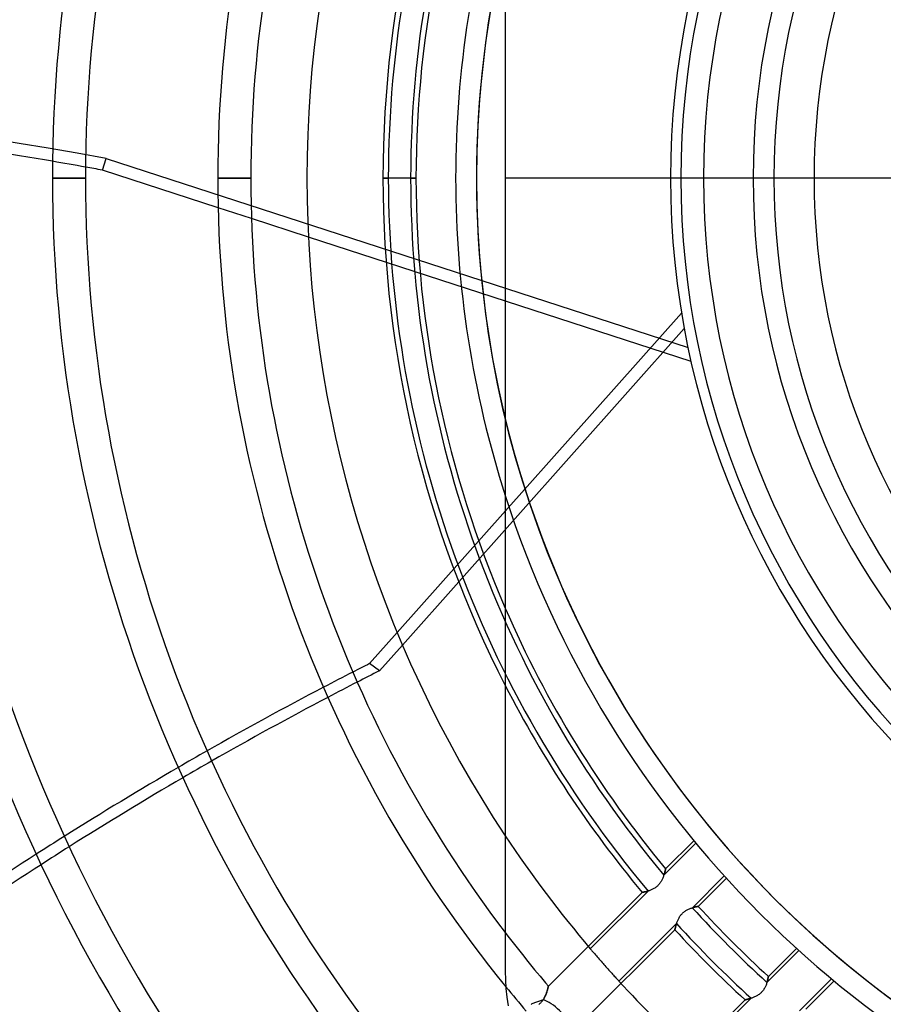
# Model space of a CAD drawing. Header units: millimetres. Extents: x -215 to 215, y -215 to 215.
# Tile 32 of 57: x -71 to -29, y -40 to 8. Entities that reach past the tile are written whole.
import ezdxf

# ---------------------------------------------------------------- set-up
doc = ezdxf.new("R2010")
doc.units = ezdxf.units.MM
doc.layers.add('MAIN-1', color=7, linetype='Continuous')
doc.layers.add('MAIN-2', color=7, linetype='Continuous')

msp = doc.modelspace()

# ---------------------------------------------------------------- linework, layer by layer
at = {"layer": 'MAIN-1'}
for p, q in [((-47.55, 38.04), (-47.55, 0)), ((-61.323, -1.417), (-66.871, 0.385)), ((-47.55, 0), (-47.55, -38.04)), ((-67.679, 0), (-69.264, 0)), ((-59.755, 0), (-61.339, 0)), ((-51.83, 0), (-53.414, 0)), ((47.55, 0), (-47.55, 0)), ((-56.99, -2.825), (-59.723, -1.937)), ((-52.733, -21.795), (-54.062, -23.287)), ((-52.482, -22.393), (-53.586, -23.633)), ((-53.586, -23.633), (-54.062, -23.287)), ((-47.55, -38.04), (-47.541, -38.452)), ((-47.541, -38.452), (-47.514, -38.868)), ((-47.514, -38.868), (-47.468, -39.287)), ((-47.468, -39.287), (-47.403, -39.708))]:
    msp.add_line(p, q, dxfattribs=at)
for radius, start, end in [(85.115, 138.20258, 180.00002), (83.529, 138.11623, 180.00002), (77.189, 138.53174, 180.00002), (75.605, 138.43829, 180.00002), (69.264, 138.93642, 180.00002), (67.68, 138.83443, 180.00002), (61.34, 140.77911, 180.00002), (59.755, 142.72671, 180.00002), (57.06, 146.4427, 180), (53.414, 152.8993, 180), (51.83, 156.5534, 180), (49.928, 162.2472, 180), (48.928, 166.372, 193.628), (85.115, 179.99998, 221.79742), (77.189, 179.99998, 221.46826), (69.264, 179.99998, 221.06358), (61.34, 179.99998, 219.22089), (53.414, 180, 207.1007), (83.529, 180.00002, 221.88377), (75.605, 180.00002, 221.56171), (67.68, 180.00002, 221.16557), (59.755, 180.00002, 217.27329), (57.06, 180, 213.5573), (51.83, 180, 203.4466), (49.928, 180, 197.7528)]:
    msp.add_arc((0, 0), radius, start, end, dxfattribs=at)
for centre, major_axis, start_param, end_param in [((-82.154, -133.02), (156.772, -50.938), 1.748214, 1.787297), ((-82.154, -133.02), (156.772, -50.938), 1.73342, 1.738417), ((-14.964, -160.968), (-96.891, -133.358), -2.13685, -2.131151), ((-14.488, -161.313), (96.891, 133.358), 1.004743, 1.012344), ((-14.964, -160.968), (-96.891, -133.358), -2.121013, -2.08058), ((-14.488, -161.313), (96.891, 133.358), 1.022474, 1.062872), ((-14.964, -160.968), (-96.891, -133.358), -2.070498, -2.030254), ((-14.488, -161.313), (96.891, 133.358), 1.072945, 1.11315), ((-14.964, -160.968), (-96.891, -133.358), -2.020211, -1.980102), ((-14.488, -161.313), (96.891, 133.358), 1.123183, 1.16325)]:
    msp.add_ellipse(centre, major_axis=major_axis, ratio=0.809017, start_param=start_param, end_param=end_param, dxfattribs=at)
at = {"layer": 'MAIN-2'}
for p, q in [((-66.871, 0.385), (-66.689, 0.944)), ((-66.689, 0.944), (-38.784, -8.123)), ((-49.928, 0), (-49.928, 0)), ((-49.928, 0), (-49.928, 0)), ((-38.04, 0), (-38.04, 0)), ((-69.264, 0), (-67.679, 0)), ((-61.339, 0), (-59.755, 0)), ((-57.06, 0), (-57.06, 0)), ((-53.414, 0), (-53.157, 0)), ((-52.087, 0), (-51.83, 0)), ((-39.625, 0), (-39.625, 0)), ((-39.625, 0), (-39.625, 0)), ((-35.662, 0), (-35.662, 0)), ((-59.723, -1.937), (-61.323, -1.417)), ((-38.638, -8.788), (-56.99, -2.825)), ((-39.093, -6.471), (-52.733, -21.795)), ((-38.964, -7.206), (-52.482, -22.393)), ((-38.408, -31.9), (-39.941, -33.433)), ((-38.506, -31.781), (-39.857, -33.132)), ((-39.966, -33.505), (-39.979, -33.537)), ((-39.954, -33.472), (-39.966, -33.505)), ((-39.943, -33.441), (-39.954, -33.472)), ((-39.933, -33.41), (-39.943, -33.441)), ((-39.941, -33.433), (-39.932, -33.407)), ((-39.923, -33.381), (-39.933, -33.41)), ((-39.932, -33.407), (-39.923, -33.381)), ((-39.915, -33.352), (-39.923, -33.381)), ((-39.923, -33.381), (-39.916, -33.356)), ((-39.916, -33.356), (-39.908, -33.331)), ((-39.907, -33.325), (-39.915, -33.352)), ((-39.908, -33.331), (-39.902, -33.308)), ((-39.899, -33.299), (-39.907, -33.325)), ((-39.902, -33.308), (-39.895, -33.286)), ((-39.892, -33.274), (-39.899, -33.299)), ((-39.895, -33.286), (-39.89, -33.265)), ((-39.886, -33.251), (-39.892, -33.274)), ((-39.89, -33.265), (-39.884, -33.245)), ((-39.881, -33.23), (-39.886, -33.251)), ((-39.884, -33.245), (-39.88, -33.226)), ((-39.876, -33.21), (-39.881, -33.23)), ((-39.88, -33.226), (-39.875, -33.209)), ((-39.871, -33.193), (-39.876, -33.21)), ((-39.875, -33.209), (-39.871, -33.194)), ((-39.867, -33.177), (-39.871, -33.193)), ((-39.871, -33.194), (-39.868, -33.18)), ((-39.868, -33.18), (-39.865, -33.167)), ((-39.864, -33.164), (-39.867, -33.177)), ((-39.865, -33.167), (-39.862, -33.157)), ((-39.861, -33.152), (-39.864, -33.164)), ((-39.862, -33.157), (-39.86, -33.148)), ((-39.859, -33.144), (-39.861, -33.152)), ((-39.86, -33.148), (-39.859, -33.141)), ((-39.859, -33.141), (-39.858, -33.136)), ((-39.858, -33.137), (-39.859, -33.144)), ((-39.858, -33.136), (-39.857, -33.133)), ((-39.857, -33.133), (-39.858, -33.137)), ((-39.857, -33.133), (-39.857, -33.132)), ((-39.857, -33.132), (-39.857, -33.133)), ((-38.577, -34.998), (-37.048, -33.469)), ((-40.285, -33.983), (-40.317, -34.009)), ((-40.255, -33.957), (-40.285, -33.983)), ((-40.226, -33.929), (-40.255, -33.957)), ((-40.198, -33.9), (-40.226, -33.929)), ((-40.171, -33.87), (-40.198, -33.9)), ((-40.146, -33.838), (-40.171, -33.87)), ((-40.122, -33.806), (-40.146, -33.838)), ((-40.099, -33.773), (-40.122, -33.806)), ((-40.078, -33.739), (-40.099, -33.773)), ((-40.059, -33.705), (-40.078, -33.739)), ((-40.04, -33.671), (-40.059, -33.705)), ((-40.023, -33.637), (-40.04, -33.671)), ((-40.007, -33.604), (-40.023, -33.637)), ((-39.993, -33.57), (-40.007, -33.604)), ((-39.979, -33.537), (-39.993, -33.57)), ((-38.292, -34.929), (-36.945, -33.583)), ((-40.982, -34.258), (-45.481, -38.757)), ((-40.701, -34.193), (-43.47, -36.962)), ((-40.981, -34.257), (-40.982, -34.258)), ((-40.982, -34.258), (-40.981, -34.257)), ((-40.977, -34.257), (-40.981, -34.257)), ((-40.981, -34.257), (-40.978, -34.257)), ((-40.978, -34.257), (-40.974, -34.256)), ((-40.971, -34.256), (-40.977, -34.257)), ((-40.974, -34.256), (-40.968, -34.255)), ((-40.963, -34.254), (-40.971, -34.256)), ((-40.968, -34.255), (-40.96, -34.254)), ((-40.952, -34.252), (-40.963, -34.254)), ((-40.96, -34.254), (-40.95, -34.252)), ((-40.939, -34.25), (-40.952, -34.252)), ((-40.95, -34.252), (-40.939, -34.25)), ((-40.924, -34.247), (-40.939, -34.25)), ((-40.939, -34.25), (-40.926, -34.247)), ((-40.926, -34.247), (-40.912, -34.245)), ((-40.907, -34.244), (-40.924, -34.247)), ((-40.912, -34.245), (-40.896, -34.241)), ((-40.888, -34.24), (-40.907, -34.244)), ((-40.896, -34.241), (-40.879, -34.238)), ((-40.867, -34.235), (-40.888, -34.24)), ((-40.879, -34.238), (-40.86, -34.234)), ((-40.845, -34.231), (-40.867, -34.235)), ((-40.86, -34.234), (-40.841, -34.23)), ((-40.821, -34.225), (-40.845, -34.231)), ((-40.841, -34.23), (-40.82, -34.225)), ((-40.795, -34.219), (-40.821, -34.225)), ((-40.82, -34.225), (-40.798, -34.219)), ((-40.798, -34.219), (-40.775, -34.214)), ((-40.768, -34.212), (-40.795, -34.219)), ((-40.775, -34.214), (-40.751, -34.207)), ((-40.74, -34.204), (-40.768, -34.212)), ((-40.751, -34.207), (-40.726, -34.2)), ((-40.711, -34.196), (-40.74, -34.204)), ((-40.726, -34.2), (-40.701, -34.193)), ((-40.68, -34.187), (-40.711, -34.196)), ((-40.649, -34.177), (-40.68, -34.187)), ((-40.617, -34.166), (-40.649, -34.177)), ((-40.584, -34.154), (-40.617, -34.166)), ((-40.551, -34.14), (-40.584, -34.154)), ((-40.518, -34.126), (-40.551, -34.14)), ((-40.484, -34.11), (-40.518, -34.126)), ((-40.45, -34.093), (-40.484, -34.11)), ((-40.416, -34.074), (-40.45, -34.093)), ((-40.383, -34.054), (-40.416, -34.074)), ((-40.35, -34.032), (-40.383, -34.054)), ((-40.317, -34.009), (-40.35, -34.032)), ((-38.406, -34.953), (-38.385, -34.948)), ((-38.379, -34.947), (-38.397, -34.951)), ((-38.385, -34.948), (-38.366, -34.944)), ((-38.363, -34.943), (-38.379, -34.947)), ((-38.366, -34.944), (-38.349, -34.941)), ((-38.349, -34.94), (-38.363, -34.943)), ((-38.349, -34.941), (-38.334, -34.937)), ((-38.335, -34.938), (-38.349, -34.94)), ((-38.324, -34.935), (-38.335, -34.938)), ((-38.334, -34.937), (-38.322, -34.935)), ((-38.314, -34.934), (-38.324, -34.935)), ((-38.322, -34.935), (-38.311, -34.933)), ((-38.306, -34.932), (-38.314, -34.934)), ((-38.311, -34.933), (-38.303, -34.931)), ((-38.3, -34.931), (-38.306, -34.932)), ((-38.303, -34.931), (-38.296, -34.93)), ((-38.295, -34.93), (-38.3, -34.931)), ((-38.296, -34.93), (-38.293, -34.929)), ((-38.292, -34.929), (-38.295, -34.93)), ((-38.293, -34.929), (-38.292, -34.929)), ((-38.292, -34.929), (-38.292, -34.929)), ((-39.192, -35.439), (-39.171, -35.406)), ((-39.171, -35.406), (-39.149, -35.374)), ((-39.149, -35.374), (-39.124, -35.342)), ((-39.124, -35.342), (-39.099, -35.312)), ((-39.099, -35.312), (-39.072, -35.282)), ((-39.072, -35.282), (-39.044, -35.254)), ((-39.044, -35.254), (-39.015, -35.227)), ((-39.015, -35.227), (-38.984, -35.201)), ((-38.984, -35.201), (-38.952, -35.177)), ((-38.952, -35.177), (-38.92, -35.154)), ((-38.92, -35.154), (-38.887, -35.133)), ((-38.887, -35.133), (-38.854, -35.113)), ((-38.854, -35.113), (-38.82, -35.095)), ((-38.82, -35.095), (-38.787, -35.078)), ((-38.787, -35.078), (-38.753, -35.063)), ((-38.753, -35.063), (-38.72, -35.048)), ((-38.72, -35.048), (-38.687, -35.035)), ((-38.687, -35.035), (-38.655, -35.023)), ((-38.655, -35.023), (-38.623, -35.012)), ((-38.623, -35.012), (-38.592, -35.002)), ((-38.592, -35.002), (-38.562, -34.993)), ((-38.551, -34.99), (-38.577, -34.998)), ((-38.562, -34.993), (-38.533, -34.985)), ((-38.527, -34.983), (-38.551, -34.99)), ((-38.533, -34.985), (-38.505, -34.977)), ((-38.502, -34.976), (-38.527, -34.983)), ((-38.505, -34.977), (-38.478, -34.97)), ((-38.479, -34.97), (-38.502, -34.976)), ((-38.457, -34.965), (-38.479, -34.97)), ((-38.478, -34.97), (-38.453, -34.963)), ((-38.436, -34.959), (-38.457, -34.965)), ((-38.453, -34.963), (-38.429, -34.958)), ((-38.415, -34.955), (-38.436, -34.959)), ((-38.429, -34.958), (-38.406, -34.953)), ((-38.397, -34.951), (-38.415, -34.955)), ((-42.098, -38.518), (-39.335, -35.756)), ((-39.379, -35.905), (-39.372, -35.88)), ((-39.372, -35.879), (-39.378, -35.9)), ((-39.372, -35.88), (-39.365, -35.853)), ((-39.366, -35.856), (-39.372, -35.879)), ((-39.359, -35.832), (-39.366, -35.856)), ((-39.365, -35.853), (-39.357, -35.825)), ((-39.351, -35.807), (-39.359, -35.832)), ((-39.357, -35.825), (-39.348, -35.796)), ((-39.343, -35.782), (-39.351, -35.807)), ((-39.348, -35.796), (-39.338, -35.766)), ((-39.335, -35.756), (-39.343, -35.782)), ((-39.338, -35.766), (-39.328, -35.735)), ((-39.328, -35.735), (-39.317, -35.703)), ((-39.317, -35.703), (-39.305, -35.671)), ((-39.305, -35.671), (-39.292, -35.638)), ((-39.292, -35.638), (-39.278, -35.605)), ((-39.278, -35.605), (-39.264, -35.572)), ((-39.264, -35.572), (-39.248, -35.539)), ((-39.248, -35.539), (-39.231, -35.506)), ((-39.231, -35.506), (-39.212, -35.472)), ((-39.212, -35.472), (-39.192, -35.439)), ((-43.901, -40.538), (-39.413, -36.051)), ((-39.412, -36.042), (-39.413, -36.047)), ((-39.413, -36.05), (-39.412, -36.046)), ((-39.413, -36.047), (-39.413, -36.05)), ((-39.413, -36.051), (-39.413, -36.05)), ((-39.413, -36.05), (-39.413, -36.051)), ((-39.41, -36.036), (-39.412, -36.042)), ((-39.412, -36.046), (-39.411, -36.039)), ((-39.411, -36.039), (-39.409, -36.03)), ((-39.408, -36.027), (-39.41, -36.036)), ((-39.409, -36.03), (-39.406, -36.019)), ((-39.406, -36.017), (-39.408, -36.027)), ((-39.406, -36.019), (-39.403, -36.005)), ((-39.403, -36.005), (-39.406, -36.017)), ((-39.403, -36.005), (-39.4, -35.989)), ((-39.4, -35.991), (-39.403, -36.005)), ((-39.4, -35.989), (-39.395, -35.971)), ((-39.396, -35.976), (-39.4, -35.991)), ((-39.392, -35.959), (-39.396, -35.976)), ((-39.395, -35.971), (-39.391, -35.951)), ((-39.388, -35.941), (-39.392, -35.959)), ((-39.391, -35.951), (-39.385, -35.929)), ((-39.383, -35.921), (-39.388, -35.941)), ((-39.385, -35.929), (-39.379, -35.905)), ((-39.378, -35.9), (-39.383, -35.921)), ((-43.47, -36.962), (-43.445, -36.991)), ((-43.445, -36.991), (-43.418, -37.023)), ((-43.418, -37.023), (-43.39, -37.056)), ((-43.39, -37.056), (-43.359, -37.092)), ((-43.359, -37.092), (-43.328, -37.129)), ((-43.328, -37.129), (-43.293, -37.169)), ((-43.293, -37.169), (-43.257, -37.212)), ((-43.257, -37.212), (-43.218, -37.257)), ((-43.218, -37.257), (-43.177, -37.304)), ((-43.177, -37.304), (-43.135, -37.353)), ((-33.469, -37.048), (-34.998, -38.577)), ((-33.583, -36.945), (-34.929, -38.292)), ((-43.135, -37.353), (-43.091, -37.403)), ((-43.091, -37.403), (-43.046, -37.455)), ((-43.046, -37.455), (-43, -37.508)), ((-43, -37.508), (-42.954, -37.561)), ((-42.954, -37.561), (-42.907, -37.615)), ((-42.907, -37.615), (-42.86, -37.668)), ((-42.86, -37.668), (-42.814, -37.721)), ((-42.814, -37.721), (-42.768, -37.773)), ((-42.768, -37.773), (-42.721, -37.825)), ((-47.55, -38.04), (-47.55, -38.04)), ((-42.721, -37.825), (-42.674, -37.878)), ((-42.674, -37.878), (-42.627, -37.931)), ((-42.627, -37.931), (-42.58, -37.984)), ((-42.58, -37.984), (-42.533, -38.036)), ((-42.533, -38.036), (-42.487, -38.088)), ((-42.487, -38.088), (-42.443, -38.137)), ((-42.443, -38.137), (-42.4, -38.185)), ((-42.4, -38.185), (-42.358, -38.232)), ((-42.358, -38.232), (-42.318, -38.276)), ((-42.318, -38.276), (-42.28, -38.317)), ((-42.28, -38.317), (-42.245, -38.356)), ((-42.245, -38.356), (-42.212, -38.393)), ((-42.212, -38.393), (-42.181, -38.427)), ((-42.181, -38.427), (-42.151, -38.46)), ((-42.151, -38.46), (-42.123, -38.49)), ((-42.123, -38.49), (-42.098, -38.518)), ((-35.041, -38.702), (-35.056, -38.737)), ((-35.028, -38.668), (-35.041, -38.702)), ((-35.016, -38.634), (-35.028, -38.668)), ((-35.005, -38.601), (-35.016, -38.634)), ((-34.995, -38.569), (-35.005, -38.601)), ((-34.998, -38.577), (-34.99, -38.551)), ((-34.986, -38.537), (-34.995, -38.569)), ((-34.99, -38.551), (-34.983, -38.526)), ((-34.977, -38.507), (-34.986, -38.537)), ((-34.983, -38.526), (-34.976, -38.502)), ((-34.97, -38.478), (-34.977, -38.507)), ((-34.976, -38.502), (-34.97, -38.479)), ((-34.963, -38.45), (-34.97, -38.478)), ((-34.97, -38.479), (-34.965, -38.457)), ((-34.965, -38.457), (-34.959, -38.436)), ((-34.957, -38.424), (-34.963, -38.45)), ((-34.959, -38.436), (-34.955, -38.416)), ((-34.951, -38.4), (-34.957, -38.424)), ((-34.955, -38.416), (-34.951, -38.397)), ((-34.951, -38.397), (-34.947, -38.379)), ((-34.947, -38.379), (-34.951, -38.4)), ((-34.942, -38.359), (-34.947, -38.379)), ((-34.947, -38.379), (-34.943, -38.363)), ((-34.943, -38.363), (-34.94, -38.349)), ((-34.939, -38.341), (-34.942, -38.359)), ((-34.94, -38.349), (-34.938, -38.336)), ((-34.936, -38.326), (-34.939, -38.341)), ((-34.938, -38.336), (-34.935, -38.324)), ((-34.933, -38.314), (-34.936, -38.326)), ((-34.935, -38.324), (-34.934, -38.314)), ((-34.934, -38.314), (-34.932, -38.306)), ((-34.932, -38.304), (-34.933, -38.314)), ((-34.93, -38.297), (-34.932, -38.304)), ((-34.932, -38.306), (-34.931, -38.3)), ((-34.931, -38.3), (-34.93, -38.295)), ((-34.93, -38.295), (-34.929, -38.292)), ((-34.929, -38.292), (-34.93, -38.293)), ((-34.93, -38.293), (-34.93, -38.297)), ((-34.929, -38.292), (-34.929, -38.292)), ((-33.433, -39.941), (-31.9, -38.408)), ((-33.132, -39.857), (-31.781, -38.506)), ((-45.629, -39.224), (-45.614, -39.19)), ((-45.605, -39.169), (-45.622, -39.209)), ((-45.614, -39.19), (-45.6, -39.156)), ((-45.59, -39.13), (-45.605, -39.169)), ((-45.6, -39.156), (-45.587, -39.123)), ((-45.576, -39.092), (-45.59, -39.13)), ((-45.587, -39.123), (-45.575, -39.09)), ((-45.563, -39.055), (-45.576, -39.092)), ((-45.575, -39.09), (-45.564, -39.058)), ((-45.564, -39.058), (-45.554, -39.026)), ((-45.551, -39.019), (-45.563, -39.055)), ((-45.554, -39.026), (-45.544, -38.996)), ((-45.541, -38.984), (-45.551, -39.019)), ((-45.544, -38.996), (-45.535, -38.966)), ((-45.531, -38.951), (-45.541, -38.984)), ((-45.535, -38.966), (-45.527, -38.938)), ((-45.522, -38.921), (-45.531, -38.951)), ((-45.527, -38.938), (-45.52, -38.912)), ((-45.514, -38.892), (-45.522, -38.921)), ((-45.52, -38.912), (-45.513, -38.887)), ((-45.507, -38.865), (-45.514, -38.892)), ((-45.513, -38.887), (-45.507, -38.863)), ((-45.501, -38.841), (-45.507, -38.865)), ((-45.507, -38.863), (-45.501, -38.842)), ((-45.496, -38.819), (-45.501, -38.841)), ((-45.501, -38.842), (-45.497, -38.823)), ((-45.497, -38.823), (-45.493, -38.806)), ((-45.491, -38.801), (-45.496, -38.819)), ((-45.493, -38.806), (-45.489, -38.791)), ((-45.488, -38.785), (-45.491, -38.801)), ((-45.489, -38.791), (-45.486, -38.779)), ((-45.485, -38.773), (-45.488, -38.785)), ((-45.486, -38.779), (-45.484, -38.769)), ((-45.483, -38.764), (-45.485, -38.773)), ((-45.484, -38.769), (-45.482, -38.762)), ((-45.482, -38.758), (-45.483, -38.764)), ((-45.481, -38.757), (-45.482, -38.758)), ((-45.482, -38.762), (-45.481, -38.758)), ((-45.481, -38.758), (-45.481, -38.757)), ((-35.448, -39.198), (-35.483, -39.218)), ((-35.413, -39.176), (-35.448, -39.198)), ((-35.379, -39.152), (-35.413, -39.176)), ((-35.346, -39.127), (-35.379, -39.152)), ((-35.313, -39.1), (-35.346, -39.127)), ((-35.282, -39.072), (-35.313, -39.1)), ((-35.252, -39.042), (-35.282, -39.072)), ((-35.224, -39.011), (-35.252, -39.042)), ((-35.197, -38.979), (-35.224, -39.011)), ((-35.172, -38.946), (-35.197, -38.979)), ((-35.148, -38.911), (-35.172, -38.946)), ((-35.127, -38.877), (-35.148, -38.911)), ((-35.107, -38.842), (-35.127, -38.877)), ((-35.088, -38.807), (-35.107, -38.842)), ((-35.071, -38.772), (-35.088, -38.807)), ((-35.056, -38.737), (-35.071, -38.772)), ((-46.268, -39.613), (-46.306, -39.633)), ((-46.227, -39.593), (-46.268, -39.613)), ((-46.185, -39.573), (-46.227, -39.593)), ((-46.142, -39.555), (-46.185, -39.573)), ((-46.097, -39.537), (-46.142, -39.555)), ((-46.052, -39.519), (-46.097, -39.537)), ((-46.006, -39.502), (-46.052, -39.519)), ((-45.959, -39.486), (-46.006, -39.502)), ((-45.912, -39.47), (-45.959, -39.486)), ((-45.939, -39.631), (-45.907, -39.605)), ((-45.866, -39.454), (-45.912, -39.47)), ((-45.907, -39.605), (-45.877, -39.579)), ((-45.877, -39.579), (-45.847, -39.551)), ((-45.82, -39.439), (-45.866, -39.454)), ((-45.847, -39.551), (-45.819, -39.522)), ((-45.775, -39.424), (-45.82, -39.439)), ((-45.819, -39.522), (-45.792, -39.491)), ((-45.792, -39.491), (-45.767, -39.459)), ((-45.731, -39.409), (-45.775, -39.424)), ((-45.767, -39.459), (-45.743, -39.427)), ((-45.743, -39.427), (-45.72, -39.393)), ((-45.705, -39.37), (-45.731, -39.409)), ((-45.72, -39.393), (-45.699, -39.36)), ((-45.682, -39.329), (-45.705, -39.37)), ((-45.699, -39.36), (-45.68, -39.326)), ((-45.66, -39.289), (-45.682, -39.329)), ((-45.68, -39.326), (-45.661, -39.292)), ((-45.661, -39.292), (-45.644, -39.258)), ((-45.64, -39.249), (-45.66, -39.289)), ((-45.644, -39.258), (-45.629, -39.224)), ((-45.622, -39.209), (-45.64, -39.249)), ((-36.051, -39.413), (-40.538, -43.901)), ((-35.756, -39.335), (-38.518, -42.098)), ((-36.05, -39.413), (-36.051, -39.413)), ((-36.051, -39.413), (-36.05, -39.413)), ((-36.045, -39.412), (-36.05, -39.413)), ((-36.05, -39.413), (-36.047, -39.413)), ((-36.047, -39.413), (-36.043, -39.412)), ((-36.038, -39.411), (-36.045, -39.412)), ((-36.043, -39.412), (-36.036, -39.41)), ((-36.027, -39.408), (-36.038, -39.411)), ((-36.036, -39.41), (-36.027, -39.408)), ((-36.014, -39.405), (-36.027, -39.408)), ((-36.027, -39.408), (-36.017, -39.406)), ((-36.017, -39.406), (-36.005, -39.403)), ((-35.998, -39.402), (-36.014, -39.405)), ((-36.005, -39.403), (-35.991, -39.4)), ((-35.979, -39.397), (-35.998, -39.402)), ((-35.991, -39.4), (-35.976, -39.397)), ((-35.959, -39.392), (-35.979, -39.397)), ((-35.976, -39.397), (-35.959, -39.393)), ((-35.936, -39.387), (-35.959, -39.392)), ((-35.959, -39.393), (-35.941, -39.388)), ((-35.941, -39.388), (-35.922, -39.383)), ((-35.911, -39.38), (-35.936, -39.387)), ((-35.922, -39.383), (-35.901, -39.378)), ((-35.884, -39.373), (-35.911, -39.38)), ((-35.901, -39.378), (-35.879, -39.372)), ((-35.856, -39.366), (-35.884, -39.373)), ((-35.879, -39.372), (-35.856, -39.366)), ((-35.826, -39.357), (-35.856, -39.366)), ((-35.856, -39.366), (-35.832, -39.359)), ((-35.832, -39.359), (-35.807, -39.351)), ((-35.795, -39.347), (-35.826, -39.357)), ((-35.807, -39.351), (-35.782, -39.343)), ((-35.762, -39.337), (-35.795, -39.347)), ((-35.782, -39.343), (-35.756, -39.335)), ((-35.729, -39.326), (-35.762, -39.337)), ((-35.695, -39.314), (-35.729, -39.326)), ((-35.66, -39.301), (-35.695, -39.314)), ((-35.625, -39.287), (-35.66, -39.301)), ((-35.59, -39.271), (-35.625, -39.287)), ((-35.554, -39.255), (-35.59, -39.271)), ((-35.519, -39.237), (-35.554, -39.255)), ((-35.483, -39.218), (-35.519, -39.237))]:
    msp.add_line(p, q, dxfattribs=at)
for radius, start, end in [(165, 0, 180.00002), (159.5, 89.99998, 179.99998), (158.5, 89.99998, 179.99998), (48.928, 90, 270), (39.625, 0, 180), (39.125, 90, 270), (38.04, 90, 180), (35.663, 0, 180), (34.663, 90, 270), (53.157, 139.9659, 180), (52.087, 140.0682, 180), (32.74, 90, 270), (165, 179.99998, 0), (159.5, 179.99998, 270.00002), (158.5, 179.99998, 270.00002), (52.087, 180, 219.9318), (39.625, 180, 0), (35.663, 180, 0), (53.157, 180, 220.0341), (38.04, 180, 270), (48.928, 193.628, 256.372), (49.928, 197.7528, 252.2472), (51.83, 203.4466, 219.7361), (53.414, 207.1007, 219.8927), (57.06, 213.5573, 220.3745), (51.83, 222.3708, 227.6292), (52.087, 222.2147, 227.7853), (53.157, 222.2709, 227.7291), (59.755, 217.27329, 220.43585), (53.414, 222.4489, 227.5511), (57.06, 222.4576, 227.5424), (61.34, 219.22089, 220.63959)]:
    msp.add_arc((0, 0), radius, start, end, dxfattribs=at)
for centre, major_axis, ratio, start_param, end_param in [((-81.973, -132.461), (156.772, -50.938), 0.809017, 1.73342, 2.280953), ((-82.154, -133.02), (156.772, -50.938), 0.809017, 1.738417, 1.748214), ((-14.964, -160.968), (-96.891, -133.358), 0.809017, -2.131151, -2.121013), ((-14.488, -161.313), (96.891, 133.358), 0.809017, 1.012344, 1.022474), ((-14.964, -160.968), (-96.891, -133.358), 0.809017, -2.08058, -2.070498), ((-14.488, -161.313), (96.891, 133.358), 0.809017, 1.062872, 1.072945), ((-14.964, -160.968), (-96.891, -133.358), 0.809017, -2.030254, -2.020211), ((-14.488, -161.313), (96.891, 133.358), 0.809017, 1.11315, 1.123183), ((-45.335, -40.291), (0.841, -0.841), 0.445174, 0.676098, 2.434507)]:
    msp.add_ellipse(centre, major_axis=major_axis, ratio=ratio, start_param=start_param, end_param=end_param, dxfattribs=at)

doc.saveas('drawing.dxf')
